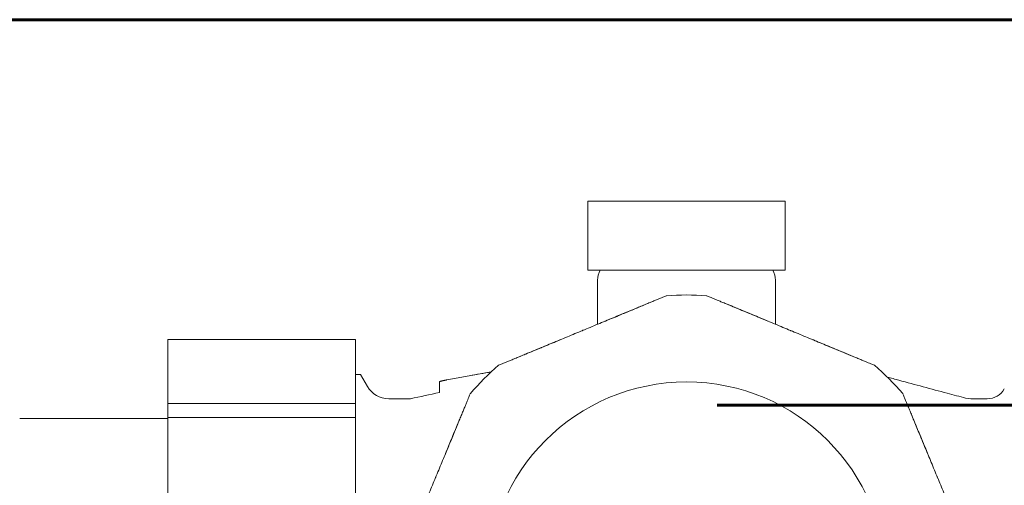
# Model space of a CAD drawing. Header units: millimetres. Extents: x -4784 to -1089, y 53657 to 55321.
# Tile 21 of 32: x -2389 to -2379, y 54286 to 54291. Entities that reach past the tile are written whole.
import ezdxf

# ---------------------------------------------------------------- set-up
doc = ezdxf.new("R2010")
doc.units = ezdxf.units.MM
doc.linetypes.add('ACAD_ISO08W100', pattern=[36, 24, -3, 6, -3])
doc.linetypes.add('GCAD_ISO03W100', pattern=[30, 12, -18])
for name, color, linetype, lineweight in [('-- CO_rury', 11, 'Continuous', 9), ('0.GRUBA', 7, 'Continuous', 60), ('0.OPISY', 7, 'Continuous', 13), ('0.PRZERYWANA', 7, 'GCAD_ISO03W100', 5)]:
    doc.layers.add(name, color=color, linetype=linetype, lineweight=lineweight)
doc.layers.add('-- WODA', color=5, linetype='Continuous')
doc.styles.add('SIMPLEX', font='simplex.shx', dxfattribs={"width": 0.45, "height": 8})

# ---------------------------------------------------------------- blocks, each defined once
blk = doc.blocks.new('-- REDUKTOR SYR 315 DN 25_rz')
at = {"color": 50, "linetype": 'Continuous', "lineweight": 0, "extrusion": (-1.22465e-16, -1, -1.83697e-16)}
for p, q in [((5.85, 2.6038), (5.85, 3.05)), ((7.65, 2.6038), (7.65, 3.05)), ((3.4, 2.095), (3.45, 2.095)), ((3.45, 2.095), (3.5193, 1.975)), ((4.25, 1.9139), (4.25, 2.0239)), ((3.4, 1.8019), (1.5, 1.8019)), ((1.5, 1.8019), (3.4, 1.8019)), ((3.7358, 1.85), (3.9557, 1.85)), ((9.6266, 1.85), (9.7931, 1.85)), ((1.5, 1.65), (0, 1.65)), ((1.5, 1.66), (3.4, 1.66)), ((3.4, 1.66), (1.5, 1.66))]:
    blk.add_line(p, q, dxfattribs=at)
at = {"color": 50, "linetype": 'Continuous', "lineweight": 0}
blk.add_line((9.5741, 1.857), (9.6266, 1.85), dxfattribs=at)
blk.add_lwpolyline([(5.75, 3.85), (7.7494, 3.85), (7.7494, 3.15), (5.75, 3.15)], close=True, dxfattribs=at)
at = {"color": 11, "linetype": 'Continuous', "lineweight": 0}
blk.add_lwpolyline([(1.5, -2.45), (3.4, -2.45), (3.4, 2.45), (1.5, 2.45)], close=True, dxfattribs=at)
blk.add_circle((6.75, 0), 2.02, dxfattribs=at)
at = {"color": 50, "linetype": 'Continuous', "lineweight": 0, "extrusion": (0, 1.83697e-16, -1)}
for centre, radius, start, end in [((-6.05, 3.05), 0.2, 0, 30), ((-7.45, 3.05), 0.2, 150, 180), ((-3.7358, 2.1), 0.25, 270, 329.99998), ((-9.7931, 2.05), 0.2, 210.00003, 270)]:
    blk.add_arc(centre, radius, start, end, dxfattribs=at)
at = {"color": 0, "linetype": 'Continuous', "lineweight": 0, "extrusion": (0, 1.83697e-16, -1)}
for start, end in [(86.00863, 93.99137), (41.00863, 48.99137), (131.00863, 138.99137)]:
    blk.add_arc((-6.75, 0), 2.9, start, end, dxfattribs=at)
at = {"color": 0, "linetype": 'Continuous', "lineweight": 0}
for start, end in [(86.00863, 93.99137), (131.00863, 138.99137), (41.00863, 48.99137)]:
    blk.add_arc((6.75, 0), 2.9, start, end, dxfattribs=at)
for points, knots in [([(6.1843, 2.7423), (6.2027, 2.7499), (6.221, 2.7575), (6.2393, 2.765), (6.2563, 2.7721), (6.2733, 2.7791), (6.2902, 2.7861), (6.3059, 2.7926), (6.3215, 2.7991), (6.337, 2.8055), (6.3515, 2.8115), (6.3658, 2.8174), (6.38, 2.8233), (6.3932, 2.8288), (6.4063, 2.8342), (6.4192, 2.8395), (6.431, 2.8444), (6.4426, 2.8493), (6.4541, 2.854), (6.4646, 2.8583), (6.4748, 2.8626), (6.4848, 2.8667), (6.4938, 2.8704), (6.5025, 2.8741), (6.5106, 2.8774), (6.5179, 2.8804), (6.5247, 2.8833), (6.5306, 2.8857), (6.536, 2.8879), (6.5406, 2.8899), (6.5437, 2.8911), (6.5466, 2.8923), (6.5482, 2.893), (6.5481, 2.893)], [-1, -1, -1, -1, -0.868284, -0.868284, -0.868284, -0.745861, -0.745861, -0.745861, -0.632252, -0.632252, -0.632252, -0.526816, -0.526816, -0.526816, -0.429245, -0.429245, -0.429245, -0.339815, -0.339815, -0.339815, -0.257709, -0.257709, -0.257709, -0.183005, -0.183005, -0.183005, -0.11604, -0.11604, -0.11604, -0.054827, -0.054827, -0.054827, 0, 0, 0, 0]), ([(6.9519, 2.893), (6.9518, 2.893), (6.9534, 2.8923), (6.9561, 2.8912), (6.9592, 2.8899), (6.9637, 2.8881), (6.9689, 2.8859), (6.9746, 2.8835), (6.9812, 2.8808), (6.9883, 2.8779), (6.9962, 2.8746), (7.0047, 2.8711), (7.0136, 2.8674), (7.0234, 2.8633), (7.0335, 2.8591), (7.0439, 2.8548), (7.0553, 2.8501), (7.067, 2.8453), (7.0788, 2.8404), (7.0918, 2.835), (7.1049, 2.8296), (7.1182, 2.8241), (7.1327, 2.8181), (7.1472, 2.812), (7.1619, 2.806), (7.1777, 2.7994), (7.1936, 2.7928), (7.2095, 2.7862), (7.2447, 2.7717), (7.2802, 2.757), (7.3157, 2.7423)], [-1, -1, -1, -1, -0.945875, -0.945875, -0.945875, -0.885893, -0.885893, -0.885893, -0.820363, -0.820363, -0.820363, -0.746915, -0.746915, -0.746915, -0.665457, -0.665457, -0.665457, -0.575964, -0.575964, -0.575964, -0.477511, -0.477511, -0.477511, -0.370445, -0.370445, -0.370445, -0.254909, -0.254909, -0.254909, 0, 0, 0, 0]), ([(6.3301, 2.8027), (6.2933, 2.7874), (6.2562, 2.7721), (6.219, 2.7567), (6.1853, 2.7427), (6.1515, 2.7287), (6.1175, 2.7146), (6.0984, 2.7067), (6.0792, 2.6987), (6.06, 2.6908), (6.0147, 2.672), (5.9692, 2.6532), (5.9236, 2.6343)], [-0.7382864, -0.7382864, -0.7382864, -0.7382864, -0.6067752, -0.6067752, -0.6067752, -0.4875061, -0.4875061, -0.4875061, -0.4202885, -0.4202885, -0.4202885, -0.261513, -0.261513, -0.261513, -0.261513]), ([(6.5306, 2.8857), (6.5247, 2.8833), (6.5179, 2.8804), (6.5106, 2.8774), (6.5025, 2.8741), (6.4938, 2.8704), (6.4848, 2.8667), (6.4748, 2.8626), (6.4646, 2.8583), (6.4541, 2.854), (6.4426, 2.8493), (6.431, 2.8444), (6.4192, 2.8395), (6.4063, 2.8342), (6.3932, 2.8288), (6.38, 2.8233), (6.3658, 2.8174), (6.3515, 2.8115), (6.337, 2.8055), (6.3215, 2.7991), (6.3059, 2.7926), (6.2902, 2.7861), (6.2733, 2.7791), (6.2563, 2.7721), (6.2393, 2.765)], [0.1160398, 0.1160398, 0.1160398, 0.1160398, 0.183005, 0.183005, 0.183005, 0.2577088, 0.2577088, 0.2577088, 0.3398147, 0.3398147, 0.3398147, 0.429245, 0.429245, 0.429245, 0.5268159, 0.5268159, 0.5268159, 0.6322519, 0.6322519, 0.6322519, 0.7458609, 0.7458609, 0.7458609, 0.8682845, 0.8682845, 0.8682845, 0.8682845]), ([(7.2609, 2.765), (7.2437, 2.7721), (7.2266, 2.7792), (7.2095, 2.7862), (7.1936, 2.7928), (7.1777, 2.7994), (7.1619, 2.806), (7.1472, 2.812), (7.1327, 2.8181), (7.1182, 2.8241), (7.1049, 2.8296), (7.0918, 2.835), (7.0788, 2.8404), (7.067, 2.8453), (7.0553, 2.8501), (7.0439, 2.8548), (7.0335, 2.8591), (7.0234, 2.8633), (7.0136, 2.8674), (7.0047, 2.8711), (6.9962, 2.8746), (6.9883, 2.8779), (6.9812, 2.8808), (6.9746, 2.8836), (6.9689, 2.8859)], [0.1312463, 0.1312463, 0.1312463, 0.1312463, 0.254909, 0.254909, 0.254909, 0.3704448, 0.3704448, 0.3704448, 0.4775111, 0.4775111, 0.4775111, 0.5759643, 0.5759643, 0.5759643, 0.6654572, 0.6654572, 0.6654572, 0.7469151, 0.7469151, 0.7469151, 0.8203631, 0.8203631, 0.8203631, 0.885893, 0.885893, 0.885893, 0.885893]), ([(7.5764, 2.6343), (7.5692, 2.6373), (7.562, 2.6403), (7.5547, 2.6432), (7.5023, 2.665), (7.4499, 2.6867), (7.3979, 2.7082), (7.3927, 2.7104), (7.3876, 2.7125), (7.3825, 2.7146), (7.3341, 2.7347), (7.2859, 2.7546), (7.2379, 2.7745), (7.2152, 2.7839), (7.1925, 2.7933), (7.1699, 2.8027)], [-0.7384825, -0.7384825, -0.7384825, -0.7384825, -0.7133335, -0.7133335, -0.7133335, -0.5305373, -0.5305373, -0.5305373, -0.5125093, -0.5125093, -0.5125093, -0.342423, -0.342423, -0.342423, -0.2617183, -0.2617183, -0.2617183, -0.2617183]), ([(5.2109, 2.3391), (5.2442, 2.3528), (5.2776, 2.3666), (5.311, 2.3805), (5.3628, 2.402), (5.4148, 2.4235), (5.4667, 2.445), (5.5181, 2.4663), (5.5695, 2.4876), (5.6208, 2.5089), (5.6464, 2.5195), (5.672, 2.5301), (5.6976, 2.5407), (5.7232, 2.5513), (5.7488, 2.5619), (5.7744, 2.5725), (5.8258, 2.5938), (5.8772, 2.615), (5.9285, 2.6363), (5.9805, 2.6578), (6.0324, 2.6793), (6.0843, 2.7008), (6.1177, 2.7146), (6.151, 2.7284), (6.1843, 2.7423)], [0, 0, 0, 0, 0.103047, 0.103047, 0.103047, 0.26317, 0.26317, 0.26317, 0.421275, 0.421275, 0.421275, 0.500002, 0.500002, 0.500002, 0.578725, 0.578725, 0.578725, 0.73683, 0.73683, 0.73683, 0.896953, 0.896953, 0.896953, 1, 1, 1, 1]), ([(7.3157, 2.7423), (7.349, 2.7284), (7.3823, 2.7146), (7.4157, 2.7008), (7.4676, 2.6793), (7.5195, 2.6578), (7.5715, 2.6363), (7.6228, 2.615), (7.6742, 2.5938), (7.7256, 2.5725), (7.7512, 2.5619), (7.7768, 2.5513), (7.8024, 2.5407), (7.828, 2.5301), (7.8536, 2.5195), (7.8792, 2.5089), (7.9305, 2.4876), (7.9819, 2.4663), (8.0333, 2.445), (8.0852, 2.4235), (8.1372, 2.402), (8.189, 2.3805), (8.2224, 2.3666), (8.2558, 2.3528), (8.2891, 2.3391)], [0, 0, 0, 0, 0.103047, 0.103047, 0.103047, 0.26317, 0.26317, 0.26317, 0.421275, 0.421275, 0.421275, 0.500002, 0.500002, 0.500002, 0.578725, 0.578725, 0.578725, 0.73683, 0.73683, 0.73683, 0.896953, 0.896953, 0.896953, 1, 1, 1, 1]), ([(5.4716, 2.447), (5.4609, 2.4426), (5.4502, 2.4382), (5.4396, 2.4338), (5.3871, 2.412), (5.3347, 2.3903), (5.2826, 2.3687), (5.2809, 2.3681), (5.2793, 2.3674), (5.2777, 2.3667), (5.2257, 2.3452), (5.1739, 2.3237), (5.1224, 2.3024), (5.1032, 2.2945), (5.0841, 2.2865), (5.065, 2.2786)], [-0.7384085, -0.7384085, -0.7384085, -0.7384085, -0.7012683, -0.7012683, -0.7012683, -0.5181859, -0.5181859, -0.5181859, -0.5125093, -0.5125093, -0.5125093, -0.3296419, -0.3296419, -0.3296419, -0.2616124, -0.2616124, -0.2616124, -0.2616124]), ([(8.4348, 2.2787), (8.4015, 2.2925), (8.3681, 2.3064), (8.3345, 2.3202), (8.2973, 2.3357), (8.2599, 2.3512), (8.2223, 2.3667), (8.2067, 2.3732), (8.191, 2.3797), (8.1753, 2.3862), (8.1265, 2.4064), (8.0775, 2.4267), (8.0283, 2.4471)], [-0.7381504, -0.7381504, -0.7381504, -0.7381504, -0.6194285, -0.6194285, -0.6194285, -0.4875061, -0.4875061, -0.4875061, -0.4325488, -0.4325488, -0.4325488, -0.2614583, -0.2614583, -0.2614583, -0.2614583]), ([(4.8471, 2.1884), (4.8471, 2.1883), (4.8486, 2.189), (4.8514, 2.1901), (4.8544, 2.1914), (4.8589, 2.1933), (4.8641, 2.1954), (4.8698, 2.1978), (4.8764, 2.2005), (4.8835, 2.2035), (4.8915, 2.2068), (4.9, 2.2103), (4.9088, 2.2139), (4.9186, 2.218), (4.9288, 2.2222), (4.9391, 2.2265), (4.9506, 2.2312), (4.9622, 2.2361), (4.974, 2.2409), (4.987, 2.2463), (5.0002, 2.2518), (5.0135, 2.2573), (5.0279, 2.2633), (5.0425, 2.2693), (5.0571, 2.2754), (5.0729, 2.2819), (5.0888, 2.2885), (5.1048, 2.2951), (5.1399, 2.3097), (5.1754, 2.3244), (5.2109, 2.3391)], [-1, -1, -1, -1, -0.945875, -0.945875, -0.945875, -0.885893, -0.885893, -0.885893, -0.820363, -0.820363, -0.820363, -0.746915, -0.746915, -0.746915, -0.665457, -0.665457, -0.665457, -0.575964, -0.575964, -0.575964, -0.477511, -0.477511, -0.477511, -0.370445, -0.370445, -0.370445, -0.254909, -0.254909, -0.254909, 0, 0, 0, 0]), ([(5.1561, 2.3164), (5.139, 2.3093), (5.1218, 2.3022), (5.1048, 2.2951), (5.0888, 2.2885), (5.0729, 2.2819), (5.0571, 2.2754), (5.0425, 2.2693), (5.0279, 2.2633), (5.0135, 2.2573), (5.0002, 2.2518), (4.987, 2.2463), (4.974, 2.2409), (4.9622, 2.2361), (4.9506, 2.2312), (4.9391, 2.2265), (4.9288, 2.2222), (4.9186, 2.218), (4.9088, 2.2139), (4.9, 2.2103), (4.8915, 2.2067), (4.8835, 2.2035), (4.8764, 2.2005), (4.8698, 2.1978), (4.8641, 2.1954)], [0.1312463, 0.1312463, 0.1312463, 0.1312463, 0.254909, 0.254909, 0.254909, 0.3704448, 0.3704448, 0.3704448, 0.4775111, 0.4775111, 0.4775111, 0.5759643, 0.5759643, 0.5759643, 0.6654572, 0.6654572, 0.6654572, 0.7469151, 0.7469151, 0.7469151, 0.8203631, 0.8203631, 0.8203631, 0.885893, 0.885893, 0.885893, 0.885893]), ([(8.2891, 2.3391), (8.3245, 2.3244), (8.3598, 2.3098), (8.3949, 2.2952), (8.4106, 2.2887), (8.4262, 2.2823), (8.4418, 2.2758), (8.4562, 2.2698), (8.4706, 2.2639), (8.4848, 2.258), (8.498, 2.2526), (8.511, 2.2471), (8.5239, 2.2418), (8.5357, 2.2369), (8.5474, 2.2321), (8.5588, 2.2273), (8.5693, 2.223), (8.5796, 2.2187), (8.5895, 2.2146), (8.5985, 2.2109), (8.6072, 2.2073), (8.6154, 2.2039), (8.6227, 2.2009), (8.6295, 2.1981), (8.6354, 2.1956), (8.6408, 2.1934), (8.6454, 2.1915), (8.6485, 2.1902), (8.6513, 2.189), (8.6529, 2.1883), (8.6529, 2.1884)], [-1, -1, -1, -1, -0.745861, -0.745861, -0.745861, -0.632252, -0.632252, -0.632252, -0.526816, -0.526816, -0.526816, -0.429245, -0.429245, -0.429245, -0.339815, -0.339815, -0.339815, -0.257709, -0.257709, -0.257709, -0.183005, -0.183005, -0.183005, -0.11604, -0.11604, -0.11604, -0.054827, -0.054827, -0.054827, 0, 0, 0, 0]), ([(8.6354, 2.1956), (8.6295, 2.1981), (8.6227, 2.2009), (8.6154, 2.2039), (8.6072, 2.2073), (8.5985, 2.2109), (8.5895, 2.2146), (8.5796, 2.2187), (8.5693, 2.223), (8.5588, 2.2273), (8.5474, 2.2321), (8.5357, 2.2369), (8.5239, 2.2418), (8.511, 2.2471), (8.498, 2.2526), (8.4848, 2.258), (8.4706, 2.2639), (8.4562, 2.2698), (8.4418, 2.2758), (8.4262, 2.2823), (8.4106, 2.2887), (8.3949, 2.2952), (8.378, 2.3022), (8.3611, 2.3093), (8.3441, 2.3163)], [0.1160398, 0.1160398, 0.1160398, 0.1160398, 0.183005, 0.183005, 0.183005, 0.2577088, 0.2577088, 0.2577088, 0.3398147, 0.3398147, 0.3398147, 0.429245, 0.429245, 0.429245, 0.5268159, 0.5268159, 0.5268159, 0.6322519, 0.6322519, 0.6322519, 0.7458609, 0.7458609, 0.7458609, 0.8682845, 0.8682845, 0.8682845, 0.8682845]), ([(4.4109, 1.5391), (4.4256, 1.5745), (4.4402, 1.6098), (4.4548, 1.6449), (4.4613, 1.6606), (4.4677, 1.6762), (4.4742, 1.6918), (4.4802, 1.7062), (4.4861, 1.7206), (4.492, 1.7348), (4.4974, 1.748), (4.5029, 1.761), (4.5082, 1.7739), (4.5131, 1.7857), (4.5179, 1.7974), (4.5227, 1.8088), (4.527, 1.8193), (4.5313, 1.8296), (4.5354, 1.8395), (4.5391, 1.8485), (4.5427, 1.8572), (4.5461, 1.8654), (4.5491, 1.8727), (4.5519, 1.8795), (4.5544, 1.8854), (4.5566, 1.8908), (4.5585, 1.8954), (4.5598, 1.8985), (4.561, 1.9013), (4.5617, 1.9029), (4.5616, 1.9029)], [-1, -1, -1, -1, -0.745861, -0.745861, -0.745861, -0.632252, -0.632252, -0.632252, -0.526816, -0.526816, -0.526816, -0.429245, -0.429245, -0.429245, -0.339815, -0.339815, -0.339815, -0.257709, -0.257709, -0.257709, -0.183005, -0.183005, -0.183005, -0.11604, -0.11604, -0.11604, -0.054827, -0.054827, -0.054827, 0, 0, 0, 0]), ([(8.9384, 1.9029), (8.9383, 1.9029), (8.939, 1.9014), (8.9401, 1.8986), (8.9414, 1.8956), (8.9433, 1.8911), (8.9454, 1.8859), (8.9478, 1.8802), (8.9505, 1.8736), (8.9535, 1.8665), (8.9568, 1.8585), (8.9603, 1.85), (8.9639, 1.8412), (8.968, 1.8314), (8.9722, 1.8212), (8.9765, 1.8109), (8.9812, 1.7994), (8.9861, 1.7878), (8.9909, 1.776), (8.9963, 1.763), (9.0018, 1.7498), (9.0073, 1.7365), (9.0133, 1.7221), (9.0193, 1.7075), (9.0254, 1.6929), (9.0319, 1.6771), (9.0385, 1.6612), (9.0451, 1.6452), (9.0597, 1.6101), (9.0744, 1.5746), (9.0891, 1.5391)], [-1, -1, -1, -1, -0.945875, -0.945875, -0.945875, -0.885893, -0.885893, -0.885893, -0.820363, -0.820363, -0.820363, -0.746915, -0.746915, -0.746915, -0.665457, -0.665457, -0.665457, -0.575964, -0.575964, -0.575964, -0.477511, -0.477511, -0.477511, -0.370445, -0.370445, -0.370445, -0.254909, -0.254909, -0.254909, 0, 0, 0, 0]), ([(4.5544, 1.8854), (4.5519, 1.8795), (4.5491, 1.8727), (4.5461, 1.8654), (4.5427, 1.8572), (4.5391, 1.8485), (4.5354, 1.8395), (4.5313, 1.8296), (4.527, 1.8193), (4.5227, 1.8088), (4.5179, 1.7974), (4.5131, 1.7857), (4.5082, 1.7739), (4.5029, 1.761), (4.4974, 1.748), (4.492, 1.7348), (4.4861, 1.7206), (4.4802, 1.7062), (4.4742, 1.6918), (4.4677, 1.6762), (4.4613, 1.6606), (4.4548, 1.6449), (4.4478, 1.628), (4.4407, 1.6111), (4.4337, 1.5941)], [0.1160398, 0.1160398, 0.1160398, 0.1160398, 0.183005, 0.183005, 0.183005, 0.2577088, 0.2577088, 0.2577088, 0.3398147, 0.3398147, 0.3398147, 0.429245, 0.429245, 0.429245, 0.5268159, 0.5268159, 0.5268159, 0.6322519, 0.6322519, 0.6322519, 0.7458609, 0.7458609, 0.7458609, 0.8682845, 0.8682845, 0.8682845, 0.8682845]), ([(9.0664, 1.5939), (9.0593, 1.611), (9.0522, 1.6282), (9.0451, 1.6452), (9.0385, 1.6612), (9.0319, 1.6771), (9.0254, 1.6929), (9.0193, 1.7075), (9.0133, 1.7221), (9.0073, 1.7365), (9.0018, 1.7498), (8.9963, 1.763), (8.9909, 1.776), (8.9861, 1.7878), (8.9812, 1.7994), (8.9765, 1.8109), (8.9722, 1.8212), (8.968, 1.8314), (8.9639, 1.8412), (8.9616, 1.8469), (8.9593, 1.8524), (8.9571, 1.8578)], [0.1312463, 0.1312463, 0.1312463, 0.1312463, 0.254909, 0.254909, 0.254909, 0.3704448, 0.3704448, 0.3704448, 0.4775111, 0.4775111, 0.4775111, 0.5759643, 0.5759643, 0.5759643, 0.6654572, 0.6654572, 0.6654572, 0.7469151, 0.7469151, 0.7469151, 0.7942236, 0.7942236, 0.7942236, 0.7942236]), ([(4.4714, 1.6851), (4.4546, 1.6446), (4.4378, 1.6039), (4.4209, 1.5631), (4.4084, 1.5329), (4.3958, 1.5027), (4.3833, 1.4723), (4.3739, 1.4497), (4.3645, 1.427), (4.3551, 1.4043), (4.3378, 1.3625), (4.3204, 1.3205), (4.303, 1.2784)], [-0.7384632, -0.7384632, -0.7384632, -0.7384632, -0.5941522, -0.5941522, -0.5941522, -0.4875061, -0.4875061, -0.4875061, -0.4080493, -0.4080493, -0.4080493, -0.2615862, -0.2615862, -0.2615862, -0.2615862]), ([(9.1971, 1.2783), (9.1955, 1.2821), (9.194, 1.2859), (9.1924, 1.2896), (9.1707, 1.3421), (9.149, 1.3943), (9.1275, 1.4464), (9.1239, 1.455), (9.1203, 1.4637), (9.1167, 1.4723), (9.0982, 1.5171), (9.0797, 1.5617), (9.0613, 1.606), (9.0504, 1.6324), (9.0395, 1.6587), (9.0287, 1.6849)], [-0.7385417, -0.7385417, -0.7385417, -0.7385417, -0.7253847, -0.7253847, -0.7253847, -0.5428648, -0.5428648, -0.5428648, -0.5125094, -0.5125094, -0.5125094, -0.3551712, -0.3551712, -0.3551712, -0.2617665, -0.2617665, -0.2617665, -0.2617665]), ([(4.0077, 0.5657), (4.0216, 0.599), (4.0354, 0.6323), (4.0492, 0.6657), (4.0707, 0.7176), (4.0922, 0.7695), (4.1137, 0.8215), (4.135, 0.8728), (4.1562, 0.9242), (4.1775, 0.9756), (4.1881, 1.0012), (4.1987, 1.0268), (4.2093, 1.0524), (4.2199, 1.078), (4.2305, 1.1036), (4.2411, 1.1292), (4.2624, 1.1805), (4.2837, 1.2319), (4.305, 1.2833), (4.3265, 1.3352), (4.348, 1.3872), (4.3695, 1.439), (4.3834, 1.4724), (4.3972, 1.5058), (4.4109, 1.5391)], [0, 0, 0, 0, 0.103047, 0.103047, 0.103047, 0.26317, 0.26317, 0.26317, 0.421275, 0.421275, 0.421275, 0.500002, 0.500002, 0.500002, 0.578725, 0.578725, 0.578725, 0.73683, 0.73683, 0.73683, 0.896953, 0.896953, 0.896953, 1, 1, 1, 1]), ([(9.0891, 1.5391), (9.1028, 1.5058), (9.1166, 1.4724), (9.1305, 1.439), (9.152, 1.3872), (9.1735, 1.3352), (9.195, 1.2833), (9.2163, 1.2319), (9.2376, 1.1805), (9.2589, 1.1292), (9.2695, 1.1036), (9.2801, 1.078), (9.2907, 1.0524), (9.3013, 1.0268), (9.3119, 1.0012), (9.3225, 0.9756), (9.3438, 0.9242), (9.365, 0.8728), (9.3863, 0.8215), (9.4078, 0.7695), (9.4293, 0.7176), (9.4508, 0.6657), (9.4646, 0.6323), (9.4784, 0.599), (9.4923, 0.5657)], [0, 0, 0, 0, 0.103047, 0.103047, 0.103047, 0.26317, 0.26317, 0.26317, 0.421275, 0.421275, 0.421275, 0.500002, 0.500002, 0.500002, 0.578725, 0.578725, 0.578725, 0.73683, 0.73683, 0.73683, 0.896953, 0.896953, 0.896953, 1, 1, 1, 1]), ([(9.2941, 1.044), (9.293, 1.0468), (9.2918, 1.0496), (9.2907, 1.0524), (9.2895, 1.0552), (9.2883, 1.058), (9.2872, 1.0608)], [-0.50861606, -0.50861606, -0.50861606, -0.50861606, -0.50000207, -0.50000207, -0.50000207, -0.49138927, -0.49138927, -0.49138927, -0.49138927])]:
    blk.add_open_spline(points, degree=3, knots=knots, dxfattribs=at)
for points in [[(6.5481, 2.893), (6.5481, 2.893), (6.5465, 2.8923), (6.5437, 2.8911)], [(6.5481, 2.893), (6.547, 2.8925), (6.5458, 2.892), (6.5447, 2.8915)], [(6.9561, 2.8912), (6.9535, 2.8923), (6.9519, 2.8929), (6.9519, 2.893)], [(6.9552, 2.8916), (6.9541, 2.892), (6.953, 2.8925), (6.9519, 2.893)], [(6.1843, 2.7423), (6.1034, 2.7087), (6.0222, 2.6751), (5.9409, 2.6414)], [(7.5591, 2.6414), (7.4778, 2.6751), (7.3966, 2.7087), (7.3157, 2.7423)], [(5.4543, 2.4399), (5.373, 2.4062), (5.2919, 2.3726), (5.2109, 2.3391)], [(8.9401, 1.8986), (8.939, 1.9013), (8.9384, 1.9029), (8.9384, 1.9029)], [(8.9398, 1.8995), (8.9393, 1.9006), (8.9388, 1.9018), (8.9384, 1.9029)], [(8.9535, 1.8665), (8.9505, 1.8736), (8.9478, 1.8802), (8.9454, 1.8859)], [(4.4109, 1.5391), (4.3774, 1.4581), (4.3438, 1.377), (4.3101, 1.2957)], [(9.1899, 1.2957), (9.1562, 1.377), (9.1226, 1.4581), (9.0891, 1.5391)], [(4.2128, 1.0608), (4.2117, 1.058), (4.2105, 1.0552), (4.2093, 1.0524)]]:
    blk.add_open_spline(points, degree=3, dxfattribs=at)
at = {"color": 50, "linetype": 'Continuous', "lineweight": 0}
for points, knots in [([(5.706, 2.5441), (5.7032, 2.543), (5.7004, 2.5418), (5.6976, 2.5407), (5.6948, 2.5395), (5.692, 2.5383), (5.6892, 2.5372)], [-0.50861607, -0.50861607, -0.50861607, -0.50861607, -0.50000207, -0.50000207, -0.50000207, -0.49138926, -0.49138926, -0.49138926, -0.49138926]), ([(4.325, 2.0411), (4.3225, 2.0406), (4.3198, 2.0401), (4.3171, 2.0395), (4.3144, 2.039), (4.3115, 2.0384), (4.3087, 2.0378), (4.3058, 2.0372), (4.3029, 2.0366), (4.3, 2.036), (4.2971, 2.0354), (4.2942, 2.0347), (4.2913, 2.0341), (4.2885, 2.0335), (4.2856, 2.0329), (4.2829, 2.0323), (4.2802, 2.0317), (4.2775, 2.0311), (4.275, 2.0306), (4.2725, 2.03), (4.2701, 2.0295), (4.2679, 2.0289), (4.2656, 2.0284), (4.2636, 2.0279), (4.2617, 2.0275), (4.2598, 2.027), (4.2582, 2.0266), (4.2567, 2.0262), (4.2552, 2.0259), (4.254, 2.0255), (4.253, 2.0252), (4.252, 2.0249), (4.2513, 2.0246), (4.2508, 2.0244), (4.2503, 2.0242), (4.25, 2.0241), (4.25, 2.0239)], [-1, -1, -1, -1, -0.916511, -0.916511, -0.916511, -0.832761, -0.832761, -0.832761, -0.748854, -0.748854, -0.748854, -0.664893, -0.664893, -0.664893, -0.580981, -0.580981, -0.580981, -0.497211, -0.497211, -0.497211, -0.413665, -0.413665, -0.413665, -0.330389, -0.330389, -0.330389, -0.247413, -0.247413, -0.247413, -0.164712, -0.164712, -0.164712, -0.082252, -0.082252, -0.082252, 0, 0, 0, 0]), ([(4.25, 2.0239), (4.25, 2.0242), (4.251, 2.0246), (4.253, 2.0252), (4.255, 2.0258), (4.2579, 2.0266), (4.2616, 2.0275)], [0, 0, 0, 0, 0.1637015, 0.1637015, 0.1637015, 0.3293196, 0.3293196, 0.3293196, 0.3293196]), ([(4.2662, 2.0286), (4.2688, 2.0292), (4.2718, 2.0298), (4.2749, 2.0305), (4.2785, 2.0314), (4.2824, 2.0322), (4.2864, 2.0331)], [0.3921759, 0.3921759, 0.3921759, 0.3921759, 0.4960123, 0.4960123, 0.4960123, 0.6165991, 0.6165991, 0.6165991, 0.6165991]), ([(4.2912, 2.0341), (4.297, 2.0353), (4.3029, 2.0366), (4.3086, 2.0378), (4.3144, 2.039), (4.3199, 2.0401), (4.325, 2.0411)], [0.6638603, 0.6638603, 0.6638603, 0.6638603, 0.8323763, 0.8323763, 0.8323763, 1, 1, 1, 1]), ([(8.7812, 2.0699), (8.8208, 2.0591), (8.8604, 2.0483), (8.9, 2.0375), (8.9, 2.0375), (8.9, 2.0375), (8.9, 2.0375), (9.0636, 1.9928), (9.2287, 1.9482), (9.4522, 1.8892), (9.5178, 1.8722), (9.5741, 1.857)], [-1.232939, -1.232939, -1.232939, -1.232939, -0.000347, -0.000347, -0.000347, 0, 0, 0, 5.091691, 5.091691, 7.182287, 7.182287, 7.182287, 7.182287])]:
    blk.add_open_spline(points, degree=3, knots=knots, dxfattribs=at)
for points in [[(7.8108, 2.5372), (7.808, 2.5383), (7.8052, 2.5395), (7.8024, 2.5407)], [(8.2891, 2.3391), (8.2081, 2.3726), (8.127, 2.4062), (8.0457, 2.4399)], [(4.325, 2.0411), (4.4737, 2.0707), (4.6229, 2.0964), (4.7723, 2.121)], [(4.7723, 2.121), (4.6983, 2.1088), (4.6244, 2.0963), (4.5506, 2.0832)], [(4.8514, 2.1901), (4.8487, 2.189), (4.8471, 2.1884), (4.8471, 2.1884)], [(4.8505, 2.1898), (4.8493, 2.1893), (4.8482, 2.1888), (4.8471, 2.1884)], [(8.6529, 2.1884), (8.6529, 2.1884), (8.6513, 2.189), (8.6485, 2.1902)], [(8.6529, 2.1884), (8.6518, 2.1888), (8.6506, 2.1893), (8.6494, 2.1898)], [(3.9557, 1.85), (4.0538, 1.8714), (4.1519, 1.8927), (4.25, 1.9139)]]:
    blk.add_open_spline(points, degree=3, dxfattribs=at)
blk = doc.blocks.new('*U542')
blk.add_blockref('-- REDUKTOR SYR 315 DN 25_rz', (2.9, -52.1366))
blk = doc.blocks.new('zw$C48D')
at = {"layer": '-- CO_rury', "linetype": 'ACAD_ISO08W100', "ltscale": 20}
blk.add_blockref('*U542', (-318.1609, 46.4516), dxfattribs=at)

msp = doc.modelspace()

# ---------------------------------------------------------------- linework, layer by layer
at = {"layer": '0.GRUBA', "transparency": 16777216}
msp.add_lwpolyline([(-2074.0638, 54208.8438), (-2074.0638, 54290.8438), (-2488.1638, 54290.8438)], dxfattribs=at)
at = {"layer": '0.PRZERYWANA', "transparency": 16777216}
msp.add_arc((-2282.0159, 54653.6085), 418.1415, 240.461387, 299.823165, dxfattribs=at)

# ---------------------------------------------------------------- texts
at = {"layer": '0.OPISY', "ltscale": 2, "transparency": 16777216, "insert": (-2419.5227, 54286.9444), "char_height": 14.976, "width": 89.640713, "attachment_point": 1, "style": 'SIMPLEX'}
msp.add_mtext('\\pxql;Hmur= 77cm', dxfattribs=at)

# ---------------------------------------------------------------- next in the draw order: block references
at = {"layer": '-- WODA'}
msp.add_blockref('zw$C48D', (-2074.0638, 54290.8438), dxfattribs=at)

doc.saveas('drawing.dxf')
